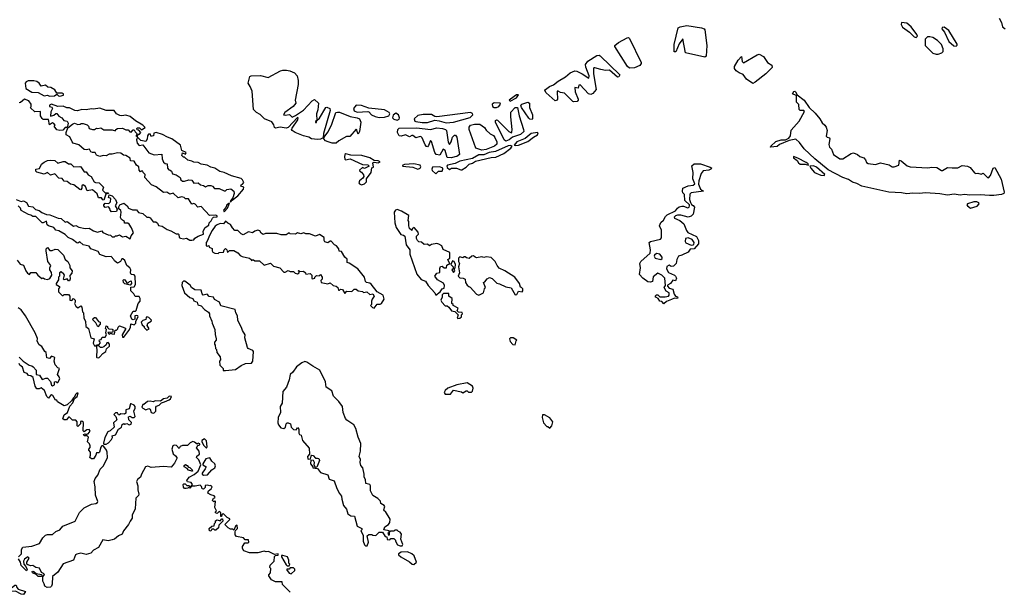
# Model space of a CAD drawing. Extents: x 2029662 to 2246637, y 225654 to 401419.
# Tile 199 of 256: x 2124960 to 2134366, y 314607 to 320052. Entities that reach past the tile are written whole.
import ezdxf

# ---------------------------------------------------------------- set-up
doc = ezdxf.new("R2010")
doc.units = 0

msp = doc.modelspace()

# ---------------------------------------------------------------- linework, layer by layer
at = {"layer": '0CON20XD'}
for points in [[(2133525, 319882.5), (2133537.5, 319895), (2133531.7, 319911.7), (2133477.5, 319985), (2133435, 320020), (2133383.8, 320026.2), (2133381.2, 320005), (2133395, 319981.2), (2133461.7, 319931.7), (2133505, 319887.5), (2133525, 319882.5)], [(2134316.1, 320066.1), (2134340.6, 320025), (2134350, 319985), (2134373.6, 319963.6)], [(2131505, 319694.7), (2131320, 319735), (2131295, 319870), (2131259.4, 319820.6), (2131227.5, 319745), (2131211.2, 319745), (2131213.3, 319815), (2131250, 319975), (2131270, 319985), (2131335, 319997.3), (2131475, 319975.9), (2131498, 319965), (2131506.2, 319955), (2131525.7, 319805), (2131519.4, 319705), (2131505, 319694.7)], [(2133905, 319800), (2133915, 319810), (2133915, 319820), (2133835, 319947.5), (2133791.7, 319981.7), (2133771.7, 319978.3), (2133770, 319965), (2133793.6, 319933.6), (2133837.5, 319845), (2133885, 319802.5), (2133905, 319800)], [(2130785, 319589.2), (2130766.2, 319605), (2130645.5, 319795), (2130644.6, 319805), (2130680.4, 319835), (2130765, 319880), (2130775, 319881.1), (2130785, 319873.8), (2130896.9, 319645), (2130898.5, 319635), (2130884.7, 319615), (2130835, 319593.3), (2130785, 319589.2)], [(2133735, 319723.3), (2133770, 319735), (2133781.7, 319748.3), (2133782.5, 319775), (2133767.5, 319815), (2133727.5, 319855), (2133685, 319882.5), (2133655, 319890), (2133631.7, 319888.3), (2133610, 319865), (2133610, 319805), (2133683.9, 319733.9), (2133715, 319723.3), (2133735, 319723.3)], [(2130255, 319266.9), (2130245, 319271.4), (2130165, 319352), (2130125, 319358.8), (2130105, 319370), (2130095, 319370), (2130093.8, 319365), (2130096.7, 319295), (2130089.3, 319280.7), (2130075, 319277.5), (2129989.2, 319355), (2129978.1, 319375), (2129983.8, 319385), (2130021.2, 319415), (2130058.3, 319431.7), (2130105, 319466.9), (2130173.4, 319506.6), (2130220.4, 319545), (2130263.4, 319563.4), (2130282.1, 319562.1), (2130335, 319536.7), (2130397.5, 319492.5), (2130400, 319515), (2130367.7, 319597.7), (2130364.3, 319625), (2130389.1, 319655), (2130475, 319709.5), (2130494.4, 319714.4), (2130505, 319708.6), (2130694.4, 319525), (2130685, 319507.5), (2130670, 319505), (2130595, 319571.2), (2130555, 319566.7), (2130513, 319577), (2130455, 319593.8), (2130445, 319592.5), (2130441.2, 319585), (2130442.9, 319535), (2130467.3, 319385), (2130435, 319348.1), (2130415, 319339.6), (2130393, 319343), (2130315, 319431.2), (2130302, 319428), (2130295, 319397.5), (2130262.5, 319405), (2130268, 319365), (2130295.7, 319295), (2130296.9, 319285), (2130285, 319270.8), (2130255, 319266.9)], [(2131965, 319443.8), (2131903.5, 319485), (2131870.5, 319530.5), (2131835, 319544.1), (2131805.5, 319565), (2131790, 319585), (2131788.8, 319605), (2131823.3, 319666.7), (2131855, 319700), (2131863, 319653), (2131875, 319640), (2132005, 319717.1), (2132025, 319722.5), (2132065, 319700.8), (2132104.2, 319644.2), (2132145, 319616.7), (2132148, 319595), (2132087.5, 319535), (2131987.5, 319455), (2131965, 319443.8)], [(2127805, 318909.5), (2127747.1, 318915), (2127722.5, 318932.5), (2127670, 318945), (2127593.3, 318975), (2127562, 318995), (2127556.2, 319005), (2127562.3, 319017.7), (2127616.7, 319095), (2127620, 319115), (2127615, 319120), (2127525, 319023.8), (2127505, 319017.5), (2127447.4, 319027.4), (2127405, 319018.2), (2127395, 319023.5), (2127389.2, 319049.2), (2127367.8, 319077.8), (2127298.3, 319105), (2127257.1, 319147.1), (2127222.5, 319165), (2127193.9, 319195), (2127180, 319370), (2127162.9, 319415), (2127144, 319445), (2127159.2, 319510.8), (2127172.2, 319517.8), (2127260.9, 319520.9), (2127335, 319500.8), (2127451.5, 319565), (2127475, 319571.6), (2127509.4, 319569.4), (2127540, 319565), (2127585, 319545.9), (2127611.2, 319515), (2127620.7, 319470.7), (2127620, 319435), (2127593.3, 319285), (2127597.5, 319255), (2127572, 319225), (2127493.8, 319165), (2127480, 319145), (2127495, 319140), (2127536.4, 319146.4), (2127562.5, 319122.5), (2127593.6, 319136.4), (2127670, 319190), (2127755, 319278.8), (2127775, 319290), (2127814.3, 319255), (2127807.9, 319192.1), (2127794.3, 319155), (2127800, 319090), (2127785, 319080), (2127785, 319070), (2127795, 319072.5), (2127800, 319090), (2127825, 319113.3), (2127885, 319213.3), (2127895, 319216.2), (2127921.4, 319205), (2127925.5, 319184.5), (2127861.2, 318965), (2127860, 318925), (2127835, 318913.5), (2127805, 318909.5)], [(2125345, 319322.5), (2125377, 319333), (2125380, 319345), (2125365, 319352.5), (2125315, 319350), (2125295, 319383.8), (2125257.5, 319405), (2125229.3, 319409.3), (2125205, 319427.1), (2125165, 319417.5), (2125146.2, 319445), (2125125, 319461.2), (2125095, 319468.6), (2125041.7, 319468.3), (2125022, 319458), (2125012.5, 319445), (2125020, 319395), (2125075, 319360), (2125135, 319356.7), (2125195, 319324), (2125225, 319332.5), (2125245, 319323.8), (2125293, 319327), (2125315, 319340), (2125330, 319325), (2125345, 319322.5)], [(2134225, 318372.8), (2134135, 318382.3), (2134038.1, 318378.1), (2133985, 318384.3), (2133945, 318377.8), (2133887.3, 318387.3), (2133825, 318378), (2133751.1, 318391.1), (2133615, 318401.4), (2133555.1, 318394.9), (2133492.6, 318397.4), (2133435, 318389.6), (2133385, 318398.6), (2133264.7, 318404.7), (2133005, 318464), (2132958.6, 318488.6), (2132915, 318502.6), (2132877.6, 318527.6), (2132825, 318544.7), (2132685, 318619.2), (2132555.2, 318725), (2132455, 318820.9), (2132410.9, 318880.9), (2132375, 318911.9), (2132309.6, 318900.4), (2132219.4, 318860.6), (2132195, 318842.9), (2132134.2, 318835), (2132136.2, 318845), (2132185, 318889.6), (2132234.8, 318905.2), (2132275, 318904.3), (2132309.3, 318920.7), (2132323.8, 318945), (2132331.8, 318998.2), (2132406.2, 319085), (2132457.5, 319175), (2132450, 319185), (2132417, 319187), (2132407.5, 319195), (2132402.5, 319242.5), (2132382.5, 319265), (2132381.7, 319321.7), (2132378.3, 319328.3), (2132343.3, 319343.3), (2132355, 319366.2), (2132365, 319370), (2132371.2, 319365), (2132386.4, 319336.4), (2132455, 319283.3), (2132502.9, 319212.9), (2132560, 319160), (2132604.4, 319105), (2132625, 319066.7), (2132652.7, 319045), (2132665.9, 319025), (2132674.2, 318995), (2132665, 318940), (2132675, 318930), (2132695.8, 318925.8), (2132701.2, 318915), (2132691.2, 318861.2), (2132696.2, 318835), (2132716, 318815), (2132735.6, 318765.6), (2132795.6, 318725.6), (2132825, 318725.7), (2132905, 318775.6), (2132925, 318781.9), (2132965, 318764.3), (2132986.4, 318746.4), (2133025.8, 318735), (2133041.2, 318715), (2133049.3, 318689.3), (2133065, 318680), (2133135, 318671.2), (2133185, 318685.3), (2133265.6, 318665.6), (2133295, 318648.8), (2133315, 318648.8), (2133357.5, 318665), (2133365, 318710), (2133380, 318705), (2133438.2, 318658.2), (2133468.1, 318648.1), (2133635, 318638.5), (2133673.8, 318646.2), (2133723.1, 318643.1), (2133765, 318612.5), (2133775, 318612.5), (2133825, 318641.2), (2133869.2, 318639.2), (2133921.7, 318638.3), (2133965, 318659.1), (2134014.2, 318654.2), (2134041.7, 318641.7), (2134080.7, 318590.7), (2134093, 318583), (2134113, 318587), (2134145, 318577.5), (2134165, 318587.5), (2134205, 318546.7), (2134215, 318543.3), (2134235, 318566.7), (2134258.8, 318635), (2134275, 318641.2), (2134335, 318530), (2134366.2, 318405), (2134362, 318395), (2134338.8, 318385), (2134265, 318374.5), (2134225, 318372.8)], [(2126275, 318110), (2126285, 318087.5), (2126320.7, 318080.7), (2126369.3, 318049.3), (2126405, 318037.5), (2126455, 318007.5), (2126475, 318010), (2126481.7, 318001.7), (2126482.5, 317975), (2126495, 317967.5), (2126525, 317960), (2126555, 317967.5), (2126585, 317947.5), (2126605, 317947.5), (2126625, 317950), (2126633.6, 317966.4), (2126664.2, 317985.8), (2126715.9, 318004.1), (2126714, 318035), (2126732.5, 318067.5), (2126768.3, 318091.7), (2126770, 318115), (2126788.8, 318131.2), (2126801.2, 318158.8), (2126813, 318167), (2126845, 318170), (2126845, 318180), (2126835, 318187.5), (2126773.9, 318183.9), (2126695, 318270), (2126663, 318263), (2126635, 318292.5), (2126625, 318296.7), (2126605, 318292.5), (2126571.7, 318341.7), (2126543, 318343), (2126530, 318355), (2126505, 318362.5), (2126475, 318352.5), (2126425, 318397.5), (2126395, 318387.5), (2126365, 318407.5), (2126335, 318402.5), (2126265, 318457.5), (2126220, 318475), (2126156.7, 318545), (2126160, 318575), (2126140, 318595), (2126136.7, 318606.7), (2126122.5, 318607.5), (2126115, 318600), (2126100, 318615), (2126097, 318647), (2126077.5, 318665), (2126055, 318702.5), (2126020, 318705), (2126015, 318730), (2125975, 318757.5), (2125950.7, 318760.7), (2125925, 318777.5), (2125895, 318782.5), (2125845, 318767.5), (2125815, 318770), (2125785, 318752.5), (2125757, 318757), (2125725, 318747.5), (2125695, 318760), (2125680, 318785), (2125655, 318783.3), (2125640.7, 318790.7), (2125626.1, 318816.1), (2125595, 318810), (2125575, 318813.3), (2125525, 318856.7), (2125470, 318875), (2125460, 318885), (2125437.5, 318935), (2125403.9, 318953.9), (2125404, 318976), (2125420, 319020), (2125463.9, 319056.1), (2125485, 319063.3), (2125515, 319052.5), (2125536.4, 319053.6), (2125548.3, 319061.7), (2125565, 319060), (2125605, 319047.5), (2125616.1, 319036.1), (2125624, 319014), (2125656.4, 319003.6), (2125675, 319003.3), (2125693.6, 319016.4), (2125705, 319012.5), (2125735, 319020), (2125765, 319002.5), (2125845, 319000), (2125875, 318990), (2125880, 319005), (2125895, 319012.5), (2125943.6, 319016.4), (2125975, 319000), (2125995, 319000), (2126013, 318983), (2126025, 318980), (2126045, 319000), (2126055, 319000), (2126061.7, 318981.7), (2126080, 318965), (2126080, 318955), (2126070, 318945), (2126075, 318940), (2126085, 318940), (2126091.7, 318958.3), (2126105, 318960), (2126117.5, 318975), (2126098.3, 318998.3), (2126081.7, 319001.7), (2126080, 319015), (2126085, 319020), (2126105, 319020), (2126125, 319000), (2126158.3, 319021.7), (2126136.7, 319045), (2126065, 319088.1), (2126015, 319128.7), (2125975, 319140.4), (2125935, 319133.6), (2125918, 319138), (2125885.7, 319155), (2125863.3, 319185), (2125785, 319185.3), (2125725, 319208.1), (2125665, 319197.5), (2125647, 319203), (2125595, 319190.8), (2125555, 319194), (2125511.4, 319181.4), (2125486.1, 319186.1), (2125435, 319211.2), (2125411.7, 319211.7), (2125375, 319226), (2125325, 319223.3), (2125265, 319247.5), (2125245, 319237.5), (2125243.3, 319223.3), (2125266.7, 319216.7), (2125272.5, 319205), (2125258.3, 319171.7), (2125255, 319130), (2125285, 319140), (2125305, 319157.5), (2125315, 319157.5), (2125335, 319132.5), (2125363.3, 319115), (2125380.7, 319090.7), (2125415, 319082.5), (2125423.3, 319065), (2125417.5, 319032.5), (2125407.5, 319022.5), (2125395, 319022.5), (2125370.7, 318999.3), (2125345, 318994), (2125315, 319002.5), (2125290, 319035), (2125297.5, 319045), (2125285, 319062.5), (2125273.6, 319066.4), (2125245, 319050), (2125235, 319100), (2125185, 319100), (2125175, 319110), (2125160, 319135), (2125160, 319175), (2125105, 319172.5), (2125061.7, 319211.7), (2125070, 319225), (2125070, 319245), (2125048.8, 319278.8), (2125005, 319292.5), (2124968.3, 319261.7), (2124955, 319260)], [(2129494.4, 319214.4), (2129515, 319214.4), (2129538, 319225), (2129553.3, 319245), (2129550, 319255), (2129492.7, 319257.3), (2129475, 319247.5), (2129477.5, 319225), (2129494.4, 319214.4)], [(2129645, 319273.3), (2129706, 319305), (2129726.1, 319336.1), (2129705, 319336), (2129647.5, 319295), (2129637.5, 319285), (2129645, 319273.3)], [(2129855, 319100), (2129835, 319102.5), (2129825, 319112.5), (2129753.3, 319215), (2129748, 319235), (2129758, 319245), (2129815, 319266.2), (2129830, 319255), (2129830, 319215), (2129857.5, 319145), (2129860, 319105), (2129855, 319100)], [(2127985, 318872.5), (2127945, 318873.1), (2127906, 318885), (2127882.9, 318895), (2127866.7, 318915), (2127870, 318930), (2127905, 318977.5), (2127937.5, 319045), (2127979.2, 319165), (2127995, 319171.1), (2128015, 319168.5), (2128118.7, 319128.7), (2128185.6, 319115), (2128205.4, 319105), (2128218.6, 319075), (2128206.1, 318983.9), (2128195, 318960), (2128182.5, 318985), (2128181.7, 319001.7), (2128175, 319006.7), (2128115, 318936.2), (2128083, 318937), (2128010, 318895), (2127985, 318872.5)], [(2128395, 319117.6), (2128445, 319123.1), (2128485.6, 319134.4), (2128496, 319154), (2128488.6, 319165), (2128445, 319190.8), (2128296.4, 319206.4), (2128225, 319233.8), (2128174.5, 319235.5), (2128150, 319205), (2128155, 319182.3), (2128185, 319168.6), (2128284.4, 319174.4), (2128295, 319171.2), (2128321.4, 319145), (2128355, 319127.7), (2128395, 319117.6)], [(2129035, 319069.3), (2129105, 319074.3), (2129265, 319118.4), (2129289.4, 319145), (2129287.4, 319157.4), (2129266.1, 319166.1), (2128945, 319124.5), (2128925, 319128.2), (2128895, 319147.5), (2128815, 319148.1), (2128765, 319137.5), (2128727.5, 319105), (2128734.5, 319085), (2128745, 319079.1), (2128805, 319070), (2128855, 319072), (2128925, 319091.8), (2128967.9, 319087.9), (2129035, 319069.3)], [(2129605, 318894.2), (2129589.6, 318905), (2129506.2, 319075), (2129505, 319090), (2129515, 319097.5), (2129525, 319093.3), (2129634.3, 318984.3), (2129657, 318973), (2129662.5, 318977.5), (2129663.8, 319005), (2129650.8, 319125), (2129651.7, 319168.3), (2129694.4, 319215), (2129715.7, 319215.7), (2129733.2, 319133.2), (2129774.6, 319004.6), (2129775.3, 318985), (2129744.6, 318955), (2129669.1, 318930.9), (2129637.7, 318905), (2129605, 318894.2)], [(2128565, 319094.6), (2128585, 319104.2), (2128588.6, 319115), (2128578.6, 319145), (2128555, 319160), (2128529.5, 319140.5), (2128522.9, 319115), (2128535, 319102.5), (2128565, 319094.6)], [(2126975, 318310), (2126990, 318330), (2127045, 318372.5), (2127097.5, 318435), (2127100, 318455), (2127072.5, 318465), (2127075, 318477.5), (2127088.3, 318481.7), (2127101.7, 318498.3), (2127090, 318525), (2127075, 318538), (2126985, 318561.2), (2126915, 318593.8), (2126872.7, 318602.7), (2126825, 318633.8), (2126785, 318643.3), (2126752.3, 318662.3), (2126695, 318674), (2126665, 318688.8), (2126625, 318692), (2126605, 318703.3), (2126565, 318710), (2126535, 318740), (2126525, 318740), (2126510, 318755), (2126515, 318780), (2126545, 318770), (2126550, 318785), (2126510, 318805), (2126497.5, 318855), (2126415, 318916), (2126370.9, 318930.9), (2126325, 318956.7), (2126265, 318976.2), (2126241.7, 318968.3), (2126237.5, 318945), (2126225, 318940), (2126211.7, 318941.7), (2126208.3, 318958.3), (2126191.7, 318958.3), (2126180, 318945), (2126177, 318913), (2126165, 318890), (2126118.3, 318898.3), (2126085, 318930), (2126077.5, 318905), (2126082.5, 318875), (2126101.7, 318851.7), (2126137.5, 318857.5), (2126195, 318782.5), (2126245, 318763.3), (2126318.3, 318768.3), (2126320, 318725), (2126333, 318693), (2126348.3, 318678.3), (2126370, 318675), (2126372.5, 318635), (2126385, 318620), (2126396.7, 318616.7), (2126410, 318605), (2126420.7, 318580.7), (2126455, 318572.5), (2126492.5, 318545), (2126500, 318525), (2126515, 318512.5), (2126535, 318510), (2126575, 318522.5), (2126605, 318520), (2126625, 318492.5), (2126665, 318496.2), (2126686.4, 318476.4), (2126715, 318470), (2126735, 318457.5), (2126760.7, 318469.3), (2126785, 318471.2), (2126802.5, 318465), (2126822.5, 318442.5), (2126865, 318442.5), (2126915, 318420), (2126925, 318420), (2126937.5, 318432.5), (2126977.7, 318437.7), (2127006.4, 318416.4), (2127010, 318395), (2126997, 318353), (2126972.5, 318325), (2126975, 318310)], [(2129085, 318734.2), (2129045, 318736), (2129023.6, 318803.6), (2129005, 318817.5), (2128975, 318760), (2128940, 318765), (2128926.7, 318785), (2128895, 318890), (2128885, 318900), (2128867, 318853), (2128855, 318840), (2128845, 318842.5), (2128835, 318857.5), (2128805, 318923.3), (2128795, 318933.8), (2128785, 318936), (2128745, 318924), (2128715, 318946), (2128705, 318948), (2128685, 318933.8), (2128645, 318953.3), (2128605, 318941.2), (2128585, 318943.3), (2128569.2, 318975), (2128572.9, 319005), (2128585, 319017.8), (2128755, 319019.2), (2128884.7, 319005.3), (2128945, 319018.7), (2128998.8, 319015), (2129028.1, 319005), (2129037.1, 318995), (2129054.1, 318884.1), (2129065, 318860), (2129082.5, 318885), (2129095, 318930), (2129115, 318950), (2129125, 318950), (2129135, 318930), (2129161.4, 318765), (2129135, 318745.4), (2129117.8, 318742.2), (2129085, 318734.2)], [(2129375.8, 318805.8), (2129317.5, 318825), (2129253.3, 319005), (2129252.5, 319025), (2129268, 319045), (2129306, 319056), (2129357.5, 319055), (2129401.7, 319021.7), (2129415, 318997.5), (2129454.1, 318964.1), (2129485, 318947.5), (2129498.3, 318928.3), (2129518, 318885), (2129517.1, 318865), (2129495, 318845.4), (2129415, 318812.6), (2129375.8, 318805.8)], [(2129695, 318850.8), (2129725, 318854.4), (2129815, 318888.2), (2129867.8, 318932.2), (2129905.6, 318954.4), (2129912.5, 318972.5), (2129905.9, 318975.9), (2129845, 318965.2), (2129790.6, 318919.4), (2129708.9, 318885), (2129682.5, 318855), (2129695, 318850.8)], [(2129175, 318619.4), (2129185, 318620.6), (2129226.8, 318643.2), (2129255, 318672.5), (2129285, 318683.1), (2129315, 318703.3), (2129465, 318737.5), (2129508.3, 318741.7), (2129585, 318774.2), (2129652.7, 318827.3), (2129663.3, 318845), (2129645, 318850), (2129626.8, 318846.8), (2129504.9, 318795.1), (2129444.5, 318785), (2129395, 318763.1), (2129345, 318761.9), (2129285, 318728.4), (2129165, 318702.7), (2129118.8, 318681.2), (2129048, 318665), (2129040, 318655), (2129045, 318640), (2129065, 318622.5), (2129083.9, 318636.1), (2129134.1, 318635.9), (2129175, 318619.4)], [(2125765, 318330), (2125753.6, 318333.6), (2125741.7, 318351.7), (2125712.5, 318352.5), (2125698.8, 318388.8), (2125655, 318430), (2125605, 318420), (2125588.8, 318458.8), (2125567, 318477), (2125553, 318467), (2125552.5, 318445), (2125545, 318430), (2125535, 318432.5), (2125476.2, 318476.2), (2125445, 318483.3), (2125415, 318506.7), (2125385, 318512.5), (2125365, 318537.5), (2125335, 318540), (2125295, 318580), (2125255, 318567.5), (2125225, 318592.5), (2125195, 318577.5), (2125125, 318596.7), (2125114, 318605), (2125113.3, 318625), (2125148, 318632), (2125167.7, 318672.3), (2125195, 318693.3), (2125225, 318707.5), (2125257, 318713), (2125297, 318707), (2125325, 318682.5), (2125375, 318700), (2125395, 318700), (2125425, 318677.5), (2125447, 318677), (2125478.3, 318648.3), (2125535, 318652.5), (2125545, 318647.5), (2125575, 318600), (2125595, 318600), (2125615, 318570), (2125642.5, 318555), (2125670, 318505), (2125685, 318497.5), (2125720, 318495), (2125760, 318455), (2125750, 318425), (2125775, 318400), (2125805, 318400), (2125810, 318395), (2125781.7, 318388.3), (2125765, 318330)], [(2128225, 318475.8), (2128255, 318484.6), (2128272.5, 318505), (2128273.8, 318535), (2128316.7, 318595), (2128323, 318637), (2128340, 318645), (2128332.5, 318685), (2128345, 318693.3), (2128385, 318685.8), (2128403.8, 318695), (2128385, 318705.8), (2128345, 318708.8), (2128305, 318732.7), (2128230, 318755), (2128125, 318760), (2128075, 318771.2), (2128066.7, 318765), (2128063, 318743), (2128065, 318722.5), (2128073.9, 318713.9), (2128116.2, 318723.8), (2128235, 318670), (2128285, 318667.5), (2128300, 318655), (2128255, 318633.3), (2128235, 318640), (2128207.5, 318615), (2128210, 318605), (2128226.4, 318596.4), (2128245, 318572.5), (2128248.8, 318555), (2128239.5, 318540.5), (2128205.9, 318514.1), (2128201.2, 318495), (2128206.7, 318485), (2128225, 318475.8)], [(2132495, 318662.5), (2132493.3, 318675), (2132475, 318690), (2132395, 318732), (2132352.5, 318745), (2132352.5, 318735), (2132388, 318708), (2132400, 318685), (2132415, 318673.3), (2132465, 318673.3), (2132495, 318662.5)], [(2128765, 318627.1), (2128785, 318634.3), (2128793.1, 318646.9), (2128786.5, 318665), (2128725, 318677.2), (2128635, 318669.2), (2128620, 318665), (2128617.5, 318655), (2128715, 318643.3), (2128765, 318627.1)], [(2128935, 318582.5), (2128960, 318605), (2128995, 318607.5), (2129003.3, 318625), (2129001.2, 318635), (2128975, 318647.5), (2128903.6, 318645), (2128896.9, 318625), (2128901.7, 318611.7), (2128935, 318582.5)], [(2131115, 317340), (2131095, 317362.5), (2131075, 317367.5), (2131060.7, 317390.7), (2131037.5, 317405), (2131032.5, 317415), (2131043.3, 317425), (2131055, 317425.6), (2131075, 317406), (2131125, 317405.8), (2131157, 317413), (2131166, 317424), (2131163.8, 317445), (2131135, 317462), (2131116.7, 317495), (2131130, 317515), (2131124.2, 317585), (2131095, 317614.4), (2131055, 317633.8), (2131012.8, 317597.2), (2131005, 317552.5), (2130985, 317546.2), (2130961.7, 317551.7), (2130912.9, 317585), (2130881.5, 317621.5), (2130889.7, 317685), (2130883.3, 317725), (2130893.8, 317745), (2130982.9, 317825), (2130986.9, 317855), (2130975, 317925.8), (2130985, 317935.5), (2131081.7, 317958.3), (2131090.3, 317969.7), (2131092.9, 318042.9), (2131072.9, 318085), (2131085, 318117.5), (2131110, 318140), (2131129.2, 318175), (2131145, 318190.5), (2131225, 318227.5), (2131244.4, 318255), (2131259.2, 318265), (2131285, 318273.1), (2131301.4, 318271.4), (2131343.6, 318256.4), (2131355, 318262.5), (2131360, 318275), (2131357.5, 318285), (2131315, 318326), (2131311.2, 318385), (2131295, 318400), (2131290.6, 318415), (2131295, 318444.4), (2131345, 318467.5), (2131395, 318472.5), (2131410, 318485), (2131390.7, 318535), (2131394.7, 318595), (2131381.1, 318658.9), (2131405, 318675.3), (2131462.5, 318675), (2131556.1, 318646.1), (2131571.2, 318635), (2131564.3, 318625), (2131545, 318616.9), (2131488.9, 318611.1), (2131470, 318585), (2131447.1, 318515), (2131443.8, 318483.8), (2131464.6, 318434.6), (2131492.5, 318415), (2131375, 318398.6), (2131361.4, 318388.6), (2131360, 318335), (2131367.6, 318307.6), (2131377.7, 318287.7), (2131395, 318278.6), (2131405.4, 318264.6), (2131394.7, 318195), (2131375, 318176.6), (2131345, 318168.9), (2131275.5, 318185.5), (2131245, 318187.5), (2131225, 318181.2), (2131212.3, 318167.7), (2131215, 318157.5), (2131266.9, 318136.9), (2131304.5, 318104.5), (2131329.1, 318039.1), (2131342.8, 318022.8), (2131425, 317984), (2131445.8, 317945), (2131445.9, 317914.1), (2131402.5, 317865), (2131365, 317863.8), (2131345.8, 317834.2), (2131285, 317803.6), (2131253.8, 317795), (2131239.2, 317765), (2131230.8, 317725), (2131205, 317699.2), (2131185, 317698), (2131165, 317710), (2131144, 317696), (2131140.8, 317675), (2131159.3, 317639.3), (2131215, 317614), (2131226, 317605), (2131233.3, 317585), (2131225, 317560), (2131200, 317565), (2131175.9, 317534.1), (2131150, 317520), (2131148.3, 317508.3), (2131165, 317491.2), (2131200, 317480), (2131212.3, 317432.3), (2131225, 317412.5), (2131245, 317407.5), (2131247.5, 317395), (2131235, 317390), (2131215, 317393.3), (2131187, 317383), (2131138.1, 317361.9), (2131115, 317340)], [(2132645, 318566.7), (2132653.3, 318575), (2132571.9, 318645), (2132543.8, 318656.2), (2132510, 318655), (2132518.8, 318635), (2132554.2, 318594.2), (2132615, 318568), (2132645, 318566.7)], [(2124925, 318336.2), (2124975, 318317.5), (2124995, 318322.5), (2125025, 318306.7), (2125045, 318273.3), (2125085, 318266.2), (2125111.7, 318241.7), (2125145, 318232.5), (2125172, 318212), (2125215, 318193.3), (2125249.3, 318189.3), (2125328.3, 318158.3), (2125355.9, 318155.9), (2125395, 318120), (2125415, 318127.5), (2125473, 318083), (2125495, 318087.5), (2125523.6, 318073.6), (2125585, 318060), (2125625, 318062.5), (2125666.4, 318036.4), (2125703.9, 318023.9), (2125745, 318037.5), (2125755, 318020), (2125805, 317997.5), (2125827, 317997), (2125845, 317980), (2125865, 317980), (2125875, 317990), (2125891.7, 317988.3), (2125915, 317997.5), (2125940.7, 317980.7), (2125975, 317987.5), (2126015, 317960), (2126025, 317990), (2126047, 318017), (2126027, 318067), (2126005, 318100), (2125991.7, 318111.7), (2125961.7, 318111.7), (2125960, 318125), (2125932.5, 318145), (2125922.5, 318165), (2125930, 318215), (2125925, 318230), (2125907.5, 318247.5), (2125906.7, 318265), (2125916.1, 318283.9), (2125955, 318302.5), (2125987.5, 318275), (2126000, 318255), (2126038.3, 318238.3), (2126075, 318237.5), (2126095, 318212.5), (2126135, 318203.3), (2126175, 318166.7), (2126195, 318166.7), (2126205, 318160), (2126233.9, 318123.9), (2126261.7, 318121.7), (2126275, 318110)], [(2125838.3, 318218.3), (2125823, 318233), (2125821.7, 318251.7), (2125810, 318265), (2125775, 318260), (2125762.5, 318275), (2125763.3, 318286.7), (2125775, 318300), (2125811.7, 318298.3), (2125827, 318313), (2125830, 318345), (2125810, 318355), (2125815, 318380), (2125845, 318370), (2125876, 318336), (2125886.7, 318305), (2125872.5, 318275), (2125890, 318245), (2125885, 318222.5), (2125838.3, 318218.3)], [(2124935, 317757.5), (2124965, 317720), (2124995, 317710), (2125017.5, 317655), (2125033.6, 317633.6), (2125055, 317620), (2125065, 317640), (2125115, 317640), (2125133.6, 317613.6), (2125171.7, 317581.7), (2125185, 317590), (2125198.3, 317578.3), (2125225, 317572.5), (2125246.4, 317583.6), (2125267.5, 317615), (2125265, 317640), (2125247.5, 317665), (2125247.5, 317685), (2125257.5, 317705), (2125227.5, 317745), (2125212.5, 317845), (2125212.5, 317865), (2125225, 317877.5), (2125248.3, 317848.3), (2125271.7, 317848.3), (2125298.3, 317861.7), (2125325, 317860), (2125380, 317805), (2125393.6, 317763.6), (2125420, 317745), (2125437.5, 317705), (2125437.5, 317685), (2125462.5, 317655), (2125457, 317633), (2125438.3, 317611.7), (2125441.7, 317578.3), (2125435, 317560), (2125425, 317560), (2125415, 317580), (2125385, 317570), (2125380, 317575), (2125387.5, 317615), (2125382.5, 317625), (2125355, 317647.5), (2125340, 317635), (2125340, 317605), (2125330, 317595), (2125331.7, 317568.3), (2125310, 317535), (2125310, 317525), (2125340, 317505), (2125340, 317495), (2125330, 317485), (2125330, 317455), (2125365, 317420), (2125375, 317420), (2125385, 317430), (2125425, 317430), (2125437.5, 317415), (2125440, 317375), (2125457, 317373), (2125475, 317390), (2125490, 317375), (2125490, 317355), (2125483.3, 317345), (2125495, 317317.5), (2125515, 317302.5), (2125545, 317320), (2125555, 317310), (2125560, 317265), (2125570, 317255), (2125573.3, 317205), (2125587.5, 317175), (2125592.5, 317125), (2125617.5, 317105), (2125640, 317015), (2125670, 317005), (2125662.5, 316965), (2125675, 316940), (2125690, 316940), (2125695, 316950), (2125718.3, 316951.7), (2125730, 316965), (2125730, 316975), (2125720, 316985), (2125721.7, 316998.3), (2125738.3, 317001.7), (2125748.3, 317021.7), (2125776.2, 317023.8), (2125790, 317045), (2125782.5, 317065), (2125790, 317095), (2125780, 317105), (2125785, 317130), (2125800, 317125), (2125800, 317115), (2125811.7, 317101.7), (2125845, 317100), (2125850, 317095), (2125848.3, 317071.7), (2125801.7, 317068.3), (2125815, 317050), (2125835, 317060), (2125843, 317053), (2125865, 317050), (2125871.7, 317088.3), (2125885, 317090), (2125898.3, 317101.7), (2125901.7, 317118.3), (2125915, 317130), (2125965, 317112.5), (2125972.5, 317105), (2125940, 317045), (2125941.7, 317021.7), (2125955, 317022.5), (2126002.5, 317085), (2126017.5, 317115), (2126021.7, 317148.3), (2126055, 317140), (2126070, 317155), (2126070, 317175), (2126092.5, 317215), (2126090, 317225), (2126075, 317230), (2126060, 317225), (2126060, 317195), (2126045, 317187.5), (2126032.5, 317195), (2126017.5, 317225), (2126045, 317270), (2126065, 317270), (2126073, 317277), (2126092.5, 317345), (2126112.5, 317365), (2126111.7, 317391.7), (2126100, 317410), (2126061.7, 317411.7), (2126050, 317435), (2126022.5, 317465), (2126021.7, 317498.3), (2126055, 317502.5), (2126066.7, 317525), (2126062.5, 317605), (2126055, 317616.7), (2126025, 317620), (2126017.5, 317635), (2126021.2, 317665), (2126013.8, 317683.8), (2125982.5, 317705), (2125963, 317753), (2125945, 317770), (2125935, 317770), (2125922.5, 317745), (2125895, 317730), (2125865, 317750), (2125860, 317765), (2125835, 317792.5), (2125785, 317790), (2125725, 317810), (2125709.3, 317839.3), (2125640, 317865), (2125625, 317890), (2125565, 317903.3), (2125535, 317932.5), (2125515, 317920), (2125505, 317922.5), (2125465, 317953.3), (2125422.5, 317975), (2125393.6, 318003.6), (2125335, 318036.7), (2125305, 318042.5), (2125285, 318067.5), (2125234.2, 318084.2), (2125223.3, 318095), (2125215, 318130), (2125185, 318112.5), (2125175, 318113.3), (2125115, 318172.5), (2125085, 318172.5), (2125067, 318187), (2125043.3, 318193.3), (2124975, 318230), (2124967.5, 318255), (2124946.7, 318275)], [(2126915, 318220), (2126945, 318252.5), (2126965, 318300), (2126940, 318285), (2126929.5, 318260.5), (2126907.5, 318235), (2126915, 318220)], [(2128935, 317422.5), (2128976.4, 317453.6), (2128995, 317482.5), (2129015, 317490), (2129017.5, 317515), (2129008.3, 317538.3), (2128950.7, 317570.7), (2128927.5, 317605), (2128945, 317632.5), (2128975, 317640), (2128972.5, 317677.5), (2128981.7, 317698.3), (2128995, 317700), (2129015, 317682.5), (2129037, 317683), (2129041.7, 317708.3), (2129055, 317720), (2129068.3, 317721.7), (2129050, 317765), (2129070, 317775), (2129069.3, 317829.3), (2129005, 317860), (2128992.5, 317895), (2128965, 317910), (2128945, 317916.2), (2128895, 317907.5), (2128875, 317892.5), (2128855, 317910), (2128825, 317907.5), (2128798.3, 317928.3), (2128773.6, 317933.6), (2128760, 317945), (2128750, 317965), (2128750, 317985), (2128770, 318005), (2128767.5, 318025), (2128727.5, 318067.5), (2128710, 318055), (2128705, 318040), (2128685, 318060), (2128677.5, 318085), (2128677.5, 318125), (2128670, 318135), (2128676.7, 318185), (2128608.8, 318225), (2128565, 318239.5), (2128548.8, 318235), (2128536.2, 318215), (2128543.8, 318115), (2128557.7, 318067.7), (2128600.7, 318000.7), (2128626, 317996), (2128638.8, 317985), (2128653.3, 317905), (2128686.2, 317855), (2128686.2, 317815), (2128753.8, 317625), (2128795, 317573.3), (2128836.4, 317556.4), (2128863.3, 317515), (2128927.5, 317445), (2128935, 317422.5)], [(2134045, 318254.6), (2134106.7, 318273.3), (2134126.4, 318293.6), (2134124, 318305), (2134105, 318312.7), (2134075, 318312.7), (2134013.3, 318295), (2134008.8, 318285), (2134014.2, 318275), (2134045, 318254.6)], [(2128345, 317300), (2128373.9, 317336.1), (2128405, 317336.7), (2128417.5, 317345), (2128443.3, 317385), (2128433.6, 317423.6), (2128373.6, 317453.6), (2128317, 317527), (2128305, 317536.2), (2128273.8, 317543.8), (2128263.8, 317553.8), (2128253.3, 317595), (2128190, 317675), (2128108.8, 317728.8), (2128090, 317735), (2128088.3, 317768.3), (2128067.5, 317785), (2128035, 317840), (2128011.7, 317841.7), (2128007.5, 317865), (2127987.5, 317895), (2127967.5, 317905), (2127935, 317937.5), (2127925, 317940), (2127905, 317922.5), (2127875, 317932.5), (2127867.5, 317945), (2127870, 317975), (2127825, 318002.5), (2127785, 317987.5), (2127729.3, 318009.3), (2127695, 318010), (2127675, 318018.8), (2127645, 318007.5), (2127615, 318017.5), (2127595, 318006.7), (2127545, 318007.5), (2127535, 318017.5), (2127505, 318000), (2127459.3, 317999.3), (2127415, 318013.3), (2127307, 318013), (2127285, 318003.3), (2127267.5, 318015), (2127255, 318037.5), (2127235, 318042.5), (2127205, 318032.5), (2127185, 318016.7), (2127145, 318027.5), (2127095, 317997.5), (2127077, 318007), (2127045, 318040), (2127015, 318040), (2126992.5, 318065), (2126975, 318097.5), (2126949.3, 318109.3), (2126925, 318130), (2126907, 318103), (2126875, 318106.7), (2126846, 318094), (2126828.8, 318081.2), (2126800.3, 318039.7), (2126775, 317997.5), (2126752.5, 317937.5), (2126740, 317925), (2126740, 317895), (2126755, 317890), (2126768.3, 317898.3), (2126771.7, 317881.7), (2126798.3, 317868.3), (2126797.5, 317845), (2126805, 317832.5), (2126825, 317822.5), (2126855, 317820), (2126865, 317830), (2126907, 317833), (2126912.5, 317855), (2126925, 317870), (2126940, 317855), (2126945, 317830), (2126965, 317850), (2127005, 317850), (2127045, 317827.5), (2127065, 317802.5), (2127085, 317792.5), (2127156.2, 317776.2), (2127170, 317765), (2127175, 317750), (2127185, 317760), (2127195, 317760), (2127205, 317750), (2127251.7, 317751.7), (2127295, 317710), (2127355, 317727.5), (2127385, 317700), (2127445, 317682.5), (2127485, 317642.5), (2127495, 317642.5), (2127525, 317660), (2127545, 317650), (2127575, 317650), (2127591.7, 317631.7), (2127615, 317627.5), (2127630, 317635), (2127630, 317650), (2127620, 317655), (2127625, 317660), (2127630, 317650), (2127671.7, 317651.7), (2127690, 317635), (2127693, 317623), (2127735, 317630), (2127750, 317615), (2127750, 317585), (2127755, 317580), (2127780, 317585), (2127780, 317595), (2127795, 317610), (2127821.7, 317608.3), (2127835, 317620), (2127850, 317595), (2127850, 317575), (2127838.3, 317561.7), (2127840, 317545), (2127905, 317530), (2127925, 317542.5), (2127955, 317516.7), (2127985, 317510), (2128000, 317495), (2128005, 317470), (2128015, 317470), (2128025, 317480), (2128045, 317477.5), (2128065, 317440), (2128085, 317460), (2128131.7, 317458.3), (2128155, 317480), (2128175, 317480), (2128195, 317463.3), (2128235, 317457.5), (2128245, 317450), (2128276.4, 317456.4), (2128305, 317430), (2128335, 317437.5), (2128347.5, 317415), (2128327.5, 317385), (2128320, 317365), (2128320, 317335), (2128310, 317325), (2128330, 317305), (2128345, 317300)], [(2131375, 317900), (2131395, 317902.5), (2131401.7, 317908.3), (2131403.3, 317925), (2131385.8, 317955.8), (2131345, 317971.4), (2131320, 317965), (2131316.1, 317936.1), (2131323.6, 317923.6), (2131375, 317900)], [(2129345, 317422.5), (2129390, 317445), (2129400, 317485), (2129410, 317495), (2129390, 317545), (2129405, 317550), (2129425, 317580), (2129448.3, 317591.7), (2129475, 317582.5), (2129517.5, 317537.5), (2129545, 317532.5), (2129605, 317502.5), (2129655, 317492.5), (2129695, 317427.5), (2129710, 317430), (2129725, 317460), (2129760, 317455), (2129767.5, 317465), (2129766.7, 317483.3), (2129755, 317497.5), (2129745, 317500), (2129733.3, 317535), (2129691.2, 317595), (2129595, 317656.7), (2129540.7, 317680.7), (2129520, 317705), (2129503.8, 317745), (2129465, 317783.3), (2129415, 317790), (2129395, 317782.5), (2129375, 317787.5), (2129325, 317780), (2129310, 317785), (2129295, 317800), (2129280, 317795), (2129255, 317772.5), (2129228.3, 317778.3), (2129215, 317790), (2129205, 317790), (2129195, 317780), (2129165, 317787.5), (2129152.5, 317775), (2129152.5, 317745), (2129162.5, 317725), (2129152.5, 317695), (2129162.5, 317635), (2129147.5, 317605), (2129165, 317590), (2129197, 317587), (2129216.4, 317576.4), (2129220, 317545), (2129235, 317520), (2129250, 317505), (2129265, 317500), (2129325, 317432.5), (2129345, 317422.5)], [(2131085, 317763.8), (2131097, 317773), (2131096.7, 317785), (2131074.3, 317814.3), (2131045, 317819.4), (2131026, 317805), (2131022.5, 317795), (2131030, 317775), (2131085, 317763.8)], [(2129105, 317640), (2129117.5, 317655), (2129110, 317675), (2129120, 317685), (2129122.5, 317715), (2129110, 317745), (2129095, 317750), (2129080, 317715), (2129100, 317695), (2129100, 317675), (2129090, 317665), (2129105, 317640)], [(2126015, 317520), (2125965, 317530), (2125953.3, 317543.3), (2125947.5, 317565), (2125955, 317572.5), (2125965, 317570), (2125985, 317540), (2125995, 317540), (2126010, 317555), (2126025, 317560), (2126027, 317533), (2126015, 317520)], [(2126925, 316702.9), (2127021.2, 316715), (2127077.4, 316752.6), (2127118.4, 316771.6), (2127175, 316774.2), (2127187.8, 316795), (2127192.5, 316885), (2127186.1, 316896.1), (2127143.9, 316913.9), (2127136.7, 316925), (2127110, 317015), (2127113.3, 317045), (2127087.5, 317085), (2127083.3, 317105), (2127042.5, 317185), (2127041.2, 317225), (2127023.8, 317255), (2127020, 317285), (2126883, 317323), (2126867.5, 317355), (2126821.7, 317381.7), (2126810, 317405), (2126771.2, 317411.2), (2126751.7, 317431.7), (2126713.9, 317423.9), (2126703.3, 317435), (2126695, 317470), (2126633.9, 317473.9), (2126600, 317495), (2126588.3, 317518.3), (2126538.3, 317558.3), (2126525, 317556.7), (2126512.5, 317545), (2126507.5, 317515), (2126535, 317446.7), (2126585, 317400), (2126615, 317390), (2126625, 317370), (2126655, 317356.7), (2126660.7, 317330.7), (2126695, 317320), (2126725, 317287.5), (2126765, 317262.5), (2126773.3, 317245), (2126774, 317225), (2126796.7, 317175), (2126797.5, 317155), (2126823.8, 317095), (2126826.4, 317046.4), (2126837.5, 317005), (2126837, 316993), (2126820, 316975), (2126820, 316955), (2126827, 316947), (2126830, 316915), (2126840, 316905), (2126842.5, 316875), (2126876.7, 316835), (2126877.5, 316805), (2126870, 316795), (2126873.3, 316755), (2126902.5, 316725), (2126902.5, 316705), (2126925, 316702.9)], [(2129145, 317200), (2129165, 317202.5), (2129180, 317215), (2129180, 317235), (2129190, 317245), (2129188.3, 317258.3), (2129151.7, 317261.7), (2129140, 317275), (2129148.3, 317298.3), (2129100, 317325), (2129100, 317335), (2129090, 317345), (2129091.7, 317391.7), (2129060, 317415), (2129058.3, 317438.3), (2129009.3, 317440.7), (2128996.7, 317425), (2128996.7, 317405), (2128982.5, 317375), (2128993.3, 317355), (2129025, 317322.5), (2129045, 317320), (2129058.3, 317308.3), (2129085, 317272.5), (2129118.3, 317268.3), (2129150, 317235), (2129140, 317205), (2129145, 317200)], [(2124955, 316830), (2124992.5, 316795), (2125050, 316755), (2125075, 316750), (2125088.3, 316738.3), (2125117, 316707), (2125117, 316667), (2125148.8, 316658.8), (2125175, 316620), (2125208.3, 316631.7), (2125225, 316630), (2125255, 316600), (2125263.3, 316565), (2125275, 316557.5), (2125291.7, 316568.3), (2125292.5, 316597.5), (2125305, 316600), (2125315, 316590), (2125325, 316590), (2125342.5, 316625), (2125337.5, 316645), (2125320, 316665), (2125340, 316725), (2125325, 316730), (2125298.3, 316758.3), (2125290, 316795), (2125295, 316827.5), (2125265, 316840), (2125245, 316820), (2125220, 316825), (2125212.5, 316875), (2125200, 316885), (2125173, 316933), (2125145, 316950), (2125127.5, 316985), (2125129.3, 317009.3), (2125107.5, 317065), (2125016.7, 317225), (2124975, 317283.3), (2124945, 317303.3)], [(2125705, 317120), (2125688.3, 317158.3), (2125658.3, 317188.3), (2125660.7, 317199.3), (2125675, 317210), (2125685, 317210), (2125711.7, 317171.7), (2125730, 317165), (2125730, 317145), (2125705, 317120)], [(2126175, 317090), (2126197.5, 317102.5), (2126177.5, 317135), (2126183, 317157), (2126216.4, 317173.6), (2126220, 317185), (2126195, 317210), (2126175, 317217.5), (2126168.3, 317211.7), (2126165, 317190), (2126135, 317182.5), (2126120, 317165), (2126130, 317140), (2126150, 317125), (2126150, 317115), (2126175, 317090)], [(2129695, 316950), (2129703, 316987), (2129710, 316995), (2129675, 317017.5), (2129650, 317015), (2129640, 317005), (2129645, 316980), (2129671.7, 316951.7), (2129695, 316950)], [(2125715, 316826.7), (2125725, 316833.3), (2125753.6, 316866.4), (2125782.5, 316885), (2125790, 316910), (2125816.7, 316935), (2125816.4, 316956.4), (2125805, 316970), (2125791.7, 316968.3), (2125785, 316950), (2125765, 316930), (2125747, 316923), (2125733, 316923), (2125715, 316940), (2125690, 316940), (2125697.5, 316905), (2125693, 316833), (2125697.5, 316827.5), (2125715, 316826.7)], [(2124950, 314925), (2124976.2, 314955), (2124976, 314995), (2124991.2, 315018.8), (2125075, 315026.8), (2125148, 315052), (2125181.6, 315108.4), (2125205, 315132.1), (2125225, 315139.1), (2125275, 315139.6), (2125305, 315168.5), (2125344.7, 315185.3), (2125372.6, 315217.4), (2125490.8, 315265), (2125530.3, 315349.7), (2125575, 315393.8), (2125645, 315427.7), (2125686.7, 315435), (2125703.8, 315445), (2125705.7, 315455), (2125684.4, 315515), (2125682.2, 315595), (2125670, 315645), (2125682, 315675), (2125705, 315706.2), (2125727.9, 315762.1), (2125760, 315795), (2125797.8, 315875), (2125795.5, 315925), (2125788.1, 315945), (2125765, 315980), (2125757, 315987), (2125745, 315986.7), (2125736.1, 315973.9), (2125723.6, 315926.4), (2125715, 315917.5), (2125695, 315920), (2125687.5, 315895), (2125665, 315860), (2125645, 315860), (2125630, 315875), (2125637.5, 315895), (2125637.5, 315925), (2125620, 315945), (2125620, 315955), (2125631.7, 315968.3), (2125632.5, 315985), (2125627.5, 316005), (2125607.5, 316025), (2125617, 316067), (2125605, 316080), (2125575, 316080), (2125570, 316095), (2125585, 316100), (2125595, 316090), (2125605, 316100), (2125615, 316100), (2125632.5, 316125), (2125625, 316140), (2125603, 316137), (2125575, 316120), (2125565, 316130), (2125568.3, 316208.3), (2125555, 316220), (2125541.7, 316218.3), (2125540, 316195), (2125515, 316170), (2125510, 316175), (2125510, 316215), (2125495, 316230), (2125465, 316230), (2125435, 316260), (2125425, 316260), (2125407, 316233), (2125385, 316232.5), (2125372.7, 316242.7), (2125385, 316282.5), (2125417.5, 316305), (2125440, 316365), (2125466.7, 316395), (2125482.5, 316437.5), (2125507.5, 316455), (2125517.5, 316487.5), (2125505, 316487.5), (2125495, 316477.5), (2125481.7, 316448.3), (2125473.3, 316445), (2125453.9, 316416.1), (2125412.1, 316377.9), (2125385, 316366.2), (2125320, 316405), (2125315, 316420), (2125301.7, 316421.7), (2125276.1, 316466.1), (2125265, 316472.5), (2125253.6, 316466.4), (2125235, 316440), (2125220, 316455), (2125196.7, 316515), (2125165, 316540), (2125145, 316530), (2125125, 316530), (2125107.5, 316555), (2125088.3, 316638.3), (2125065, 316653.3), (2125045, 316657.5), (2125030, 316675), (2125002.5, 316685), (2124987.5, 316735), (2124960, 316755), (2124955, 316770)], [(2128615, 315030), (2128620, 315045), (2128600, 315095), (2128607, 315143), (2128595, 315162.5), (2128577.5, 315167.5), (2128565, 315180), (2128545, 315180), (2128535, 315170), (2128505, 315170), (2128490, 315160), (2128490, 315135), (2128485, 315130), (2128480, 315155), (2128490, 315160), (2128490, 315175), (2128440, 315185), (2128447, 315213), (2128482.5, 315235), (2128496.7, 315255), (2128500, 315285), (2128455, 315357.5), (2128442.5, 315365), (2128440, 315375), (2128448.8, 315405), (2128443.3, 315415), (2128410, 315435), (2128406.1, 315456.1), (2128383, 315483), (2128335, 315512.5), (2128310, 315555), (2128311.2, 315605), (2128306, 315616), (2128267.5, 315627.5), (2128263.8, 315665), (2128251.2, 315685), (2128251.2, 315715), (2128238.8, 315775), (2128218.3, 315798.3), (2128212.5, 315825), (2128216.7, 315855), (2128203.9, 315883.9), (2128215.8, 315934.2), (2128218.6, 316008.6), (2128195, 316066.7), (2128172.2, 316152.2), (2128152, 316185), (2128085, 316230), (2128072.9, 316245), (2128051.4, 316305), (2128045, 316360), (2128010, 316410), (2127959.1, 316459.1), (2127941.7, 316511.7), (2127888, 316545), (2127882.9, 316595), (2127828, 316708), (2127760, 316745), (2127704.5, 316784.5), (2127685, 316788.9), (2127655, 316776.7), (2127605, 316737.8), (2127570.4, 316689.6), (2127544.4, 316665), (2127535.8, 316614.2), (2127508.8, 316545), (2127474.2, 316505), (2127466.1, 316393.9), (2127449.3, 316360.7), (2127451.4, 316305), (2127428.1, 316255), (2127425.6, 316205), (2127431.9, 316185), (2127455, 316158), (2127485, 316150), (2127500, 316165), (2127505, 316196.7), (2127515, 316206.2), (2127526.1, 316206.1), (2127546.1, 316196.1), (2127553.9, 316163.9), (2127575, 316142.5), (2127601.7, 316138.3), (2127615, 316160), (2127626.7, 316145), (2127627.5, 316105), (2127633.6, 316093.6), (2127648.3, 316088.3), (2127663.3, 316035), (2127723.9, 315963.9), (2127730, 315905), (2127708.8, 315885), (2127711.7, 315861.7), (2127715, 315857.5), (2127738.3, 315861.7), (2127743, 315887), (2127752.5, 315897.5), (2127765, 315892.5), (2127785, 315867.5), (2127805, 315866.2), (2127817.5, 315865), (2127823.3, 315845), (2127798.3, 315781.7), (2127785, 315780), (2127778.3, 315788.3), (2127773.3, 315803.3), (2127776.4, 315826.4), (2127766.7, 315846.7), (2127742.5, 315847.5), (2127736.7, 315815), (2127760, 315785), (2127760, 315775), (2127805, 315770), (2127835, 315732.5), (2127905, 315707.5), (2127917, 315667), (2127965, 315652.5), (2127989.2, 315579.2), (2128015, 315530), (2128035.8, 315505.8), (2128036.7, 315475), (2128052, 315415), (2128080.7, 315380.7), (2128095, 315336.7), (2128125, 315318), (2128157.5, 315315), (2128185, 315220), (2128230, 315195), (2128230, 315185), (2128220, 315175), (2128241.7, 315131.7), (2128242.5, 315075), (2128255, 315040), (2128265, 315030), (2128278.3, 315031.7), (2128292.5, 315065), (2128280, 315125), (2128295, 315140), (2128325, 315140), (2128333, 315133), (2128361.7, 315128.3), (2128395, 315160), (2128425, 315160), (2128451.7, 315121.7), (2128468.3, 315118.3), (2128471.7, 315091.7), (2128495, 315090), (2128505, 315100), (2128535, 315100), (2128550, 315085), (2128550, 315075), (2128570.7, 315040.7), (2128595, 315030), (2128615, 315030)], [(2129025, 316477.5), (2129075, 316480), (2129105, 316516.7), (2129181.7, 316501.7), (2129195, 316490), (2129225, 316510), (2129235, 316510), (2129248.3, 316498.3), (2129275, 316497.5), (2129285, 316506.7), (2129292.9, 316535), (2129285, 316555.7), (2129235, 316586.9), (2129135, 316567.8), (2129048.8, 316535), (2129023.6, 316515), (2129016.2, 316495), (2129025, 316477.5)], [(2126235, 316296.7), (2126245, 316298.8), (2126260, 316315), (2126260, 316355), (2126267.5, 316362.5), (2126292.5, 316375), (2126313.3, 316396.7), (2126345, 316404), (2126387.5, 316425), (2126400, 316435), (2126410, 316455), (2126395, 316460), (2126385, 316456), (2126369.2, 316440.8), (2126335, 316433.8), (2126305, 316412.5), (2126255, 316415.8), (2126235, 316406.7), (2126205, 316412), (2126182, 316408), (2126145, 316380), (2126135, 316380), (2126127.5, 316355), (2126136.4, 316346.4), (2126165, 316330), (2126195, 316342.5), (2126207.5, 316335), (2126217.5, 316305), (2126235, 316296.7)], [(2125765, 316000), (2125785, 316002.5), (2125808, 316015), (2125837.5, 316045), (2125847.5, 316065), (2125845, 316080), (2125875, 316090), (2125904.3, 316145.7), (2125933.3, 316165), (2125940, 316190), (2125955, 316197.5), (2125965, 316192.5), (2125985, 316200), (2126007, 316187), (2126025, 316193.8), (2126027.5, 316207.5), (2126003, 316233), (2125998.3, 316261.7), (2126015, 316267.5), (2126035, 316256.7), (2126053.6, 316256.4), (2126063.3, 316265), (2126050, 316315), (2126062.5, 316345), (2126061.7, 316361.7), (2126053, 316373), (2126025, 316387.5), (2126020, 316385), (2126005, 316340), (2125975, 316330), (2125972.5, 316297.5), (2125961.7, 316288.3), (2125925, 316290), (2125915, 316280), (2125905, 316280), (2125895, 316300), (2125875, 316300), (2125860, 316285), (2125877.5, 316265), (2125887.5, 316235), (2125857.5, 316205), (2125862.5, 316165), (2125825, 316130), (2125800.7, 316119.3), (2125774.1, 316065.9), (2125761.2, 316011.2), (2125765, 316000)], [(2130025, 316153.3), (2130045, 316176.2), (2130052.9, 316215), (2130025, 316253.8), (2129975, 316281.4), (2129955, 316280), (2129950.5, 316255), (2129964, 316204), (2129995, 316170), (2130005, 316170), (2130025, 316153.3)], [(2127545, 314590), (2127471.7, 314661.7), (2127468.3, 314688.3), (2127405, 314687.5), (2127367, 314707), (2127340, 314745), (2127340, 314755), (2127357.5, 314775), (2127360, 314815), (2127350, 314825), (2127353, 314847), (2127390, 314885), (2127395, 314930), (2127405, 314940), (2127428.3, 314941.7), (2127430, 314955), (2127395, 314950), (2127336.4, 314976.4), (2127315, 314973.3), (2127295, 314980), (2127233.6, 314963.6), (2127155, 314963.3), (2127102.5, 314985), (2127090, 315005), (2127090, 315025), (2127111.7, 315058.3), (2127141.7, 315058.3), (2127150, 315065), (2127147, 315087), (2127115, 315090), (2127097, 315107), (2127031.7, 315121.7), (2127020, 315135), (2127017.5, 315165), (2127021.7, 315178.3), (2127040, 315195), (2127038.3, 315228.3), (2127021.7, 315218.3), (2127005, 315180), (2126995, 315190), (2126975, 315190), (2126951.7, 315201.7), (2126920, 315235), (2126968.3, 315281.7), (2126968.3, 315288.3), (2126940.7, 315300.7), (2126905, 315340), (2126891.7, 315328.3), (2126888.3, 315311.7), (2126881.7, 315311.7), (2126880, 315345), (2126865, 315360), (2126845, 315340), (2126830, 315345), (2126830, 315355), (2126840, 315365), (2126823, 315397), (2126830, 315455), (2126825, 315460), (2126815, 315450), (2126802.5, 315465), (2126810, 315485), (2126825, 315490), (2126827, 315497), (2126818.3, 315508.3), (2126785, 315517.5), (2126757.5, 315535), (2126763, 315557), (2126790, 315575), (2126797.5, 315595), (2126787, 315607), (2126775, 315602.5), (2126755, 315610), (2126731.7, 315608.3), (2126731.7, 315588.3), (2126715, 315572.5), (2126703.6, 315573.6), (2126697.5, 315597.5), (2126685, 315610), (2126635, 315600), (2126600, 315600), (2126587, 315583), (2126575, 315590), (2126565, 315580), (2126551.7, 315578.3), (2126535, 315577.5), (2126525, 315590), (2126523.3, 315615), (2126528.3, 315621.7), (2126541.7, 315621.7), (2126558.3, 315608.3), (2126577, 315607), (2126585, 315600), (2126600, 315600), (2126610, 315615), (2126597.5, 315635), (2126563, 315643), (2126556.7, 315655), (2126577.5, 315685), (2126628.3, 315711.7), (2126665, 315742.5), (2126690, 315805), (2126670.9, 315850.9), (2126650, 315875), (2126652.5, 315887.5), (2126677.5, 315905), (2126673.6, 315933.6), (2126650, 315965), (2126661.7, 315988.3), (2126680, 315995), (2126680, 316005), (2126665, 316010), (2126655, 316000), (2126630.5, 316020.5), (2126614.4, 316025.6), (2126587.5, 316015), (2126561.7, 315988.3), (2126515, 315988), (2126491.7, 315978.3), (2126485, 315960), (2126457.2, 315987.2), (2126435, 315992.5), (2126422.8, 315985), (2126413.3, 315955), (2126425, 315910), (2126449.3, 315889.3), (2126460, 315875), (2126460, 315865), (2126439.2, 315820.8), (2126407.5, 315782.5), (2126335, 315786.7), (2126215, 315780), (2126185, 315790.6), (2126161.2, 315785), (2126123.5, 315716.5), (2126114.2, 315685.8), (2126085, 315663.3), (2126076.2, 315645), (2126088, 315605), (2126088.6, 315565), (2126098, 315525), (2126095, 315512.5), (2126070, 315485), (2126062.5, 315385), (2126036, 315325), (2126035.8, 315295), (2126015, 315268), (2126000, 315235), (2125951.4, 315175), (2125938.2, 315141.8), (2125903.8, 315126.2), (2125865.7, 315094.3), (2125845, 315087.5), (2125805, 315080), (2125755, 315088), (2125713.3, 315015), (2125665, 314990.6), (2125638.5, 314961.5), (2125595, 314949.6), (2125545, 314960.6), (2125505, 314951.4), (2125494, 314945), (2125473.3, 314895), (2125375, 314858.8), (2125325, 314778.9), (2125273, 314737), (2125271.2, 314665), (2125265, 314645.8), (2125255, 314636.7), (2125222.2, 314632.2), (2125200, 314645), (2125195, 314670), (2125180, 314695), (2125180, 314735), (2125196.7, 314756.7), (2125188.3, 314768.3), (2125167, 314777), (2125149.3, 314819.3), (2125113.8, 314823.8), (2125085, 314842.5), (2125065, 314840), (2125038.8, 314848.8), (2125027.5, 314857.5), (2125026.7, 314876.7)], [(2126745, 315962.5), (2126752.5, 315975), (2126744.2, 316034.2), (2126725, 316052.5), (2126700, 316035), (2126700, 316025), (2126719.3, 315989.3), (2126745, 315962.5)], [(2126716.4, 315706.4), (2126755, 315710), (2126795, 315756.7), (2126823.3, 315775), (2126831.2, 315795), (2126823.8, 315815), (2126795, 315840), (2126775, 315870), (2126738.3, 315861.7), (2126710, 315815), (2126710, 315805), (2126740, 315785), (2126733.3, 315765), (2126704.1, 315725.9), (2126703.6, 315713.6), (2126716.4, 315706.4)], [(2126605, 315743.3), (2126573.9, 315753.9), (2126560, 315770), (2126530, 315785), (2126531.7, 315798.3), (2126545, 315806.7), (2126559.3, 315799.3), (2126571.7, 315781.7), (2126585, 315777.5), (2126606.4, 315756.4), (2126610, 315745), (2126605, 315743.3)], [(2126785, 315170), (2126773, 315173), (2126770, 315195), (2126795, 315220), (2126818.3, 315221.7), (2126820, 315245), (2126830, 315255), (2126831.7, 315268.3), (2126845, 315280), (2126875, 315270), (2126891.7, 315288.3), (2126898.3, 315288.3), (2126900, 315265), (2126861.7, 315228.3), (2126858.3, 315201.7), (2126835, 315180), (2126825, 315180), (2126815, 315190), (2126795, 315190), (2126785, 315170)], [(2127535, 314840), (2127540, 314855), (2127530, 314865), (2127532.5, 314895), (2127520, 314925), (2127475, 314940), (2127461.7, 314938.3), (2127460, 314925), (2127505, 314850), (2127515, 314840), (2127535, 314840)], [(2128725, 314852.5), (2128750, 314875), (2128727.5, 314935), (2128707.5, 314955), (2128665, 314972.5), (2128605, 314970), (2128580, 314955), (2128580, 314945), (2128600, 314925), (2128685, 314877.5), (2128710, 314855), (2128725, 314852.5)], [(2125026.7, 314876.7), (2125050, 314915), (2125036.4, 314926.4), (2125007.5, 314905), (2124997.5, 314885), (2125000, 314855), (2125020, 314835), (2125032.5, 314805), (2125025, 314792.5), (2124973.3, 314845), (2124967.5, 314875), (2124948, 314908)], [(2125165, 314740), (2125135, 314740), (2125118.3, 314758.3), (2125083.6, 314773.6), (2125080, 314785), (2125085, 314790), (2125095, 314787.5), (2125118.3, 314768.3), (2125168.3, 314758.3), (2125170, 314745), (2125165, 314740)], [(2127555, 314762.5), (2127590, 314795), (2127588.3, 314808.3), (2127575, 314820), (2127545, 314820), (2127535, 314810), (2127515, 314810), (2127510, 314805), (2127535, 314770), (2127555, 314762.5)], [(2124995, 314567.5), (2124975, 314570), (2124919.3, 314599.3), (2124880, 314595), (2124862.5, 314605), (2124862.5, 314615), (2124915, 314656.7), (2124925, 314656.7), (2124933, 314633), (2124946.4, 314616.4), (2125016.4, 314596.4), (2124995, 314567.5)]]:
    msp.add_lwpolyline(points, dxfattribs=at)

doc.saveas('drawing.dxf')
